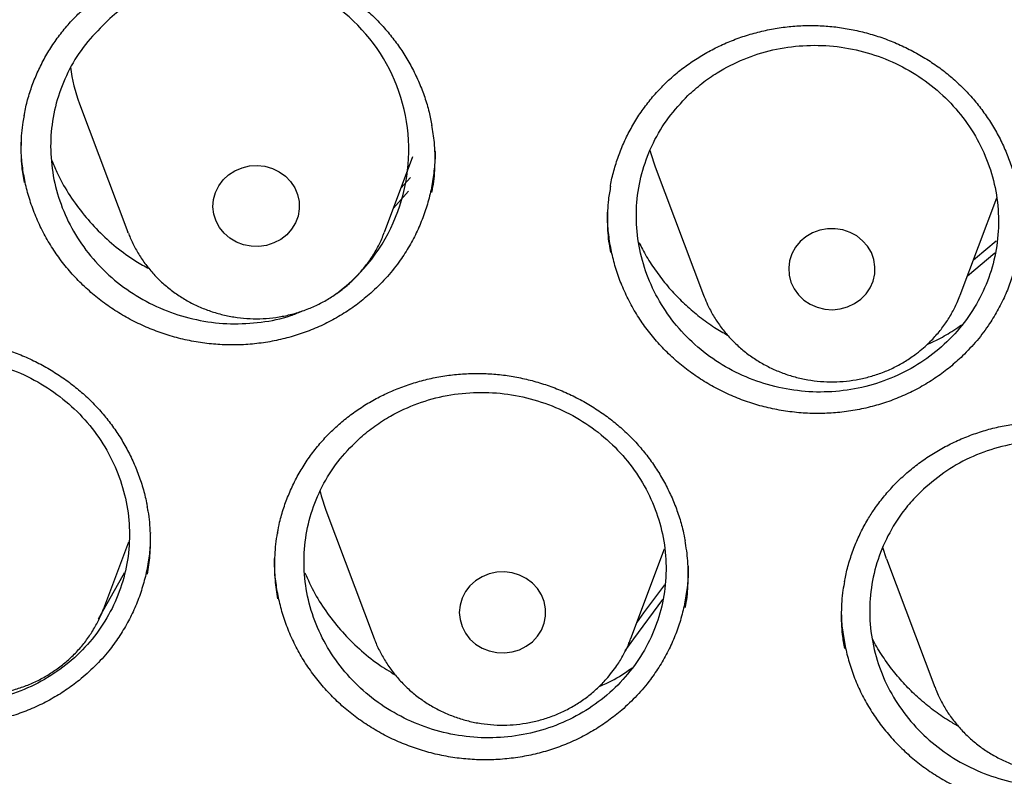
# Model space of a CAD drawing. Header units: millimetres. Extents: x 8 to 1577, y 12 to 2536.
# Tile 74 of 108: x 747.69 to 756.81, y 2143.5 to 2150.5. Entities that reach past the tile are written whole.
import ezdxf

# ---------------------------------------------------------------- set-up
doc = ezdxf.new("R2010")
doc.units = ezdxf.units.MM

msp = doc.modelspace()

# ---------------------------------------------------------------- linework, layer by layer
at = {"color": 7, "linetype": 'Continuous', "lineweight": 30}
for p, q in [((748.2467, 2149.7215), (748.6938, 2148.5333)), ((751.0699, 2148.5333), (751.333, 2149.2326)), ((753.5768, 2149.1374), (754.0239, 2147.9492)), ((751.2224, 2148.9386), (751.3111, 2149.0391)), ((751.2918, 2148.9135), (751.1538, 2148.7563)), ((756.4, 2147.9492), (756.739, 2148.8503)), ((748.697, 2148.5248), (748.6938, 2148.5333)), ((756.7192, 2148.3374), (756.4662, 2148.1251)), ((754.0239, 2147.9492), (754.0291, 2147.9356)), ((756.3975, 2147.9424), (756.4, 2147.9492)), ((750.5273, 2145.9599), (750.9743, 2144.7717)), ((748.902, 2145.7514), (748.9019, 2145.7451)), ((748.4704, 2145.0503), (748.7023, 2145.6667)), ((753.3505, 2144.7717), (753.6633, 2145.603)), ((755.7188, 2145.5102), (755.6838, 2145.6142)), ((755.7188, 2145.5102), (756.1658, 2144.322)), ((755.3005, 2145.0523), (755.3003, 2145.0294))]:
    msp.add_line(p, q, dxfattribs=at)
at = {"color": 7, "linetype": 'Continuous', "lineweight": 30, "flags": 128}
for points in [[(753.5296, 2149.2849), (753.5339, 2149.269), (753.5768, 2149.1374)], [(749.5754, 2149.016), (749.6263, 2149.0635), (749.6853, 2149.1016), (749.7507, 2149.1293), (749.8203, 2149.1456), (749.8918, 2149.1499), (749.9631, 2149.1422), (750.0317, 2149.1227), (750.0955, 2149.092), (750.1524, 2149.0511), (750.2007, 2149.0014), (750.2387, 2148.9443), (750.2652, 2148.8818), (750.2794, 2148.8159), (750.2809, 2148.7486), (750.2695, 2148.6822), (750.2456, 2148.6187), (750.2101, 2148.5603), (750.164, 2148.5088), (750.1088, 2148.4658), (750.0464, 2148.4327), (749.9786, 2148.4106), (749.9078, 2148.4003), (749.8361, 2148.402), (749.7658, 2148.4156), (749.6994, 2148.4408), (749.6387, 2148.4768), (749.5859, 2148.5223), (749.5426, 2148.5759), (749.5102, 2148.6359), (749.4898, 2148.7004), (749.4819, 2148.7673), (749.4869, 2148.8344), (749.5046, 2148.8996), (749.5344, 2148.9608), (749.5754, 2149.016)], [(755.4796, 2147.9118), (755.5284, 2147.9611), (755.567, 2148.0178), (755.5942, 2148.0801), (755.6091, 2148.1459), (755.6112, 2148.2131), (755.6005, 2148.2796), (755.5774, 2148.3433), (755.5424, 2148.4021), (755.4969, 2148.454), (755.4422, 2148.4975), (755.3801, 2148.5312), (755.3126, 2148.5539), (755.2418, 2148.5649), (755.1701, 2148.5639), (755.0998, 2148.5509), (755.033, 2148.5263), (754.972, 2148.4909), (754.9187, 2148.4459), (754.8749, 2148.3927), (754.8418, 2148.333), (754.8207, 2148.2687), (754.8121, 2148.2019), (754.8164, 2148.1347), (754.8334, 2148.0694), (754.8626, 2148.0079), (754.903, 2147.9523), (754.9533, 2147.9044), (755.012, 2147.8657), (755.077, 2147.8374), (755.1464, 2147.8205), (755.2179, 2147.8154), (755.2893, 2147.8225), (755.3581, 2147.8413), (755.4222, 2147.8714), (755.4796, 2147.9118)], [(756.5237, 2148.2778), (756.5418, 2148.2932), (756.7341, 2148.4535)], [(750.4738, 2146.1316), (750.4844, 2146.0914), (750.5273, 2145.9599)], [(748.421, 2144.954), (748.6488, 2145.3573), (748.6634, 2145.3826)], [(752.486, 2144.7926), (752.5228, 2144.8503), (752.548, 2144.9133), (752.5608, 2144.9795), (752.5608, 2145.0468), (752.548, 2145.113), (752.5228, 2145.176), (752.486, 2145.2337), (752.4389, 2145.2844), (752.3828, 2145.3263), (752.3196, 2145.3582), (752.2514, 2145.379), (752.1804, 2145.388), (752.1087, 2145.385), (752.0388, 2145.3701), (751.9729, 2145.3436), (751.913, 2145.3065), (751.8612, 2145.2601), (751.8191, 2145.2056), (751.7879, 2145.145), (751.7689, 2145.0801), (751.7624, 2145.0131), (751.7689, 2144.9461), (751.7879, 2144.8813), (751.8191, 2144.8207), (751.8612, 2144.7662), (751.913, 2144.7197), (751.9729, 2144.6827), (752.0388, 2144.6562), (752.1087, 2144.6413), (752.1804, 2144.6382), (752.2514, 2144.6473), (752.3196, 2144.6681), (752.3828, 2144.6999), (752.4389, 2144.7419), (752.486, 2144.7926)], [(753.4056, 2144.9181), (753.471, 2145.0079), (753.6664, 2145.2698)], [(753.6422, 2145.1341), (753.3737, 2144.77), (753.294, 2144.6583)]]:
    msp.add_lwpolyline(points, dxfattribs=at)
at = {"color": 7, "linetype": 'Continuous', "lineweight": 30}
for centre, radius, start, end in [((749.6428, 2149.2922), 1.6516, 306.59529, 134.44944), ((749.6902, 2150.2654), 1.5425, 187.70107, 200.64382)]:
    msp.add_arc(centre, radius, start, end, dxfattribs=at)
for points, knots in [([(802.1747, 2150.4391), (802.1616, 2150.4855), (802.1331, 2150.586), (802.0843, 2150.7518), (802.027, 2150.944), (801.9607, 2151.1629), (801.8866, 2151.4031), (801.8029, 2151.6657), (801.6998, 2151.9793), (801.5736, 2152.348), (801.4204, 2152.7754), (801.2436, 2153.2456), (801.0401, 2153.7591), (800.8066, 2154.3165), (800.545, 2154.9062), (800.2531, 2155.5271), (799.9721, 2156.0906), (799.7101, 2156.5909), (799.4764, 2157.0207), (799.2358, 2157.4466), (798.9964, 2157.8553), (798.7657, 2158.2361), (798.5457, 2158.5883), (798.3374, 2158.9124), (798.1391, 2159.213), (797.9523, 2159.4897), (797.778, 2159.742), (797.6206, 2159.9656), (797.4807, 2160.1608), (797.359, 2160.3282), (797.2604, 2160.4622), (797.1832, 2160.566), (797.1258, 2160.6427), (797.0787, 2160.7052), (797.0333, 2160.7653), (796.98, 2160.8353), (796.9119, 2160.9244), (796.8236, 2161.0389), (796.7128, 2161.1811), (796.5778, 2161.352), (796.4206, 2161.5482), (796.2407, 2161.7687), (795.961, 2162.1052), (795.5906, 2162.5366), (795.138, 2163.0411), (794.6979, 2163.5118), (794.272, 2163.9498), (793.8621, 2164.3562), (793.4633, 2164.7379), (793.0591, 2165.112), (792.6243, 2165.5008), (792.1445, 2165.914), (791.6167, 2166.3502), (791.0518, 2166.7971), (790.4493, 2167.2523), (789.8086, 2167.7136), (789.1232, 2168.1824), (788.3915, 2168.6562), (787.6715, 2169.0961), (786.9697, 2169.5016), (786.2941, 2169.8722), (785.6037, 2170.2306), (784.9168, 2170.5676), (784.2513, 2170.8762), (783.6118, 2171.1567), (782.9996, 2171.4108), (782.4158, 2171.6403), (781.8613, 2171.847), (781.3401, 2172.0315), (780.8524, 2172.1957), (780.3987, 2172.3413), (779.9763, 2172.4708), (779.5962, 2172.5823), (779.2571, 2172.6778), (778.9602, 2172.7585), (778.6986, 2172.8273), (778.4894, 2172.8807), (778.3283, 2172.9209), (778.2013, 2172.9521), (778.0802, 2172.9814), (777.9373, 2173.0155), (777.7584, 2173.0572), (777.5319, 2173.1087), (777.2638, 2173.1676), (776.9539, 2173.233), (776.602, 2173.3037), (776.2078, 2173.3786), (775.771, 2173.4562), (775.2915, 2173.5349), (774.769, 2173.6131), (774.2033, 2173.6888), (773.5943, 2173.76), (772.9034, 2173.8284), (772.1491, 2173.8873), (771.3526, 2173.9313), (770.5742, 2173.9569), (769.7455, 2173.9661), (768.8718, 2173.9545), (767.9586, 2173.9183), (767.0826, 2173.8613), (766.2443, 2173.7864), (765.5305, 2173.7059), (764.9337, 2173.6275), (764.4465, 2173.5564), (763.9756, 2173.4812), (763.521, 2173.4025), (763.0839, 2173.321), (762.6946, 2173.2435), (762.362, 2173.1736), (762.0932, 2173.1147), (761.8667, 2173.0635), (761.6913, 2173.0227), (761.5614, 2172.9919), (761.4717, 2172.9703), (761.4014, 2172.9532), (761.3241, 2172.9343), (761.2199, 2172.9085), (761.0788, 2172.8731), (760.9113, 2172.8302), (760.7215, 2172.7806), (760.5093, 2172.7237), (760.2396, 2172.6496), (759.906, 2172.5546), (759.5021, 2172.4348), (759.0568, 2172.2964), (758.5736, 2172.1388), (758.066, 2171.9647), (757.5481, 2171.7777), (756.8864, 2171.5268), (756.0851, 2171.2017), (755.1494, 2170.7893), (754.2, 2170.3365), (753.2389, 2169.8408), (752.2685, 2169.2999), (751.312, 2168.725), (750.3715, 2168.1166), (749.4835, 2167.4994), (748.6544, 2166.8831), (747.8886, 2166.2777), (747.1594, 2165.6659), (746.4662, 2165.0494), (745.8084, 2164.4299), (745.1849, 2163.8094), (744.6386, 2163.2355), (744.1662, 2162.7155), (743.7662, 2162.2575), (743.3976, 2161.8194), (743.127, 2161.4863), (742.9426, 2161.2539), (742.8376, 2161.1201), (742.7463, 2161.0025), (742.6756, 2160.9107), (742.6275, 2160.8478), (742.5908, 2160.7996), (742.5531, 2160.75), (742.504, 2160.6849), (742.4362, 2160.5946), (742.3478, 2160.476), (742.2372, 2160.3258), (742.1088, 2160.1492), (741.9634, 2159.9459), (741.8048, 2159.7202), (741.5594, 2159.3641), (741.2331, 2158.8741), (740.8477, 2158.2647), (740.4768, 2157.6471), (740.1214, 2157.0235), (739.7696, 2156.3709), (739.4654, 2155.772), (739.206, 2155.2337), (738.9887, 2154.7623), (738.7757, 2154.2784), (738.5716, 2153.7917), (738.382, 2153.3162), (738.2112, 2152.8668), (738.0596, 2152.4491), (737.9257, 2152.0637), (737.8082, 2151.7111), (737.7058, 2151.3916), (737.6173, 2151.1057), (737.5418, 2150.8535), (737.4784, 2150.6355), (737.4405, 2150.5006), (737.4233, 2150.4391)], [0, 0, 0, 0, 0.001644, 0.003567, 0.005926, 0.008642, 0.011704, 0.015019, 0.018579, 0.023611, 0.029063, 0.034936, 0.041694, 0.048934, 0.056656, 0.06486, 0.073546, 0.07922, 0.085081, 0.091045, 0.096702, 0.101999, 0.106935, 0.111512, 0.115728, 0.119759, 0.123395, 0.126635, 0.12948, 0.131931, 0.133986, 0.13539, 0.136523, 0.137384, 0.138168, 0.139194, 0.140505, 0.142143, 0.144321, 0.146894, 0.149861, 0.153223, 0.156966, 0.165341, 0.17331, 0.180874, 0.188033, 0.194788, 0.201137, 0.207384, 0.214068, 0.221552, 0.229529, 0.237999, 0.246702, 0.255871, 0.265506, 0.275605, 0.28617, 0.294797, 0.303711, 0.312856, 0.321711, 0.330153, 0.33818, 0.345793, 0.352992, 0.359777, 0.366147, 0.372001, 0.377456, 0.382511, 0.387167, 0.391045, 0.394595, 0.397716, 0.400318, 0.401997, 0.403407, 0.404797, 0.406269, 0.408439, 0.411091, 0.414224, 0.417838, 0.421934, 0.426512, 0.43157, 0.437111, 0.443132, 0.449635, 0.45662, 0.464085, 0.473353, 0.48246, 0.491324, 0.499945, 0.510755, 0.521155, 0.531147, 0.540731, 0.549906, 0.555693, 0.561304, 0.56674, 0.572001, 0.577087, 0.581955, 0.585584, 0.588725, 0.591376, 0.593539, 0.594895, 0.595949, 0.596701, 0.597372, 0.598676, 0.600383, 0.602357, 0.6046, 0.60711, 0.609889, 0.614191, 0.61901, 0.624346, 0.630198, 0.636467, 0.64279, 0.649134, 0.660817, 0.672571, 0.684395, 0.697141, 0.709968, 0.722876, 0.735865, 0.748901, 0.760534, 0.7719, 0.782999, 0.79383, 0.804396, 0.814693, 0.824724, 0.832252, 0.839416, 0.846155, 0.852469, 0.85459, 0.856659, 0.858496, 0.859866, 0.860768, 0.861303, 0.862016, 0.86298, 0.864193, 0.866024, 0.868232, 0.870816, 0.873777, 0.877111, 0.880623, 0.889162, 0.898067, 0.906326, 0.914876, 0.923718, 0.932851, 0.938938, 0.945148, 0.95148, 0.957927, 0.964124, 0.969879, 0.97519, 0.980058, 0.984485, 0.988469, 0.992012, 0.995113, 0.997776, 1, 1, 1, 1]), ([(737.4636, 2138.4068), (737.4674, 2138.4301), (737.5017, 2138.6408), (737.577, 2139.0374), (737.6902, 2139.5963), (737.8156, 2140.153), (737.9517, 2140.7074), (738.0987, 2141.2594), (738.2567, 2141.8087), (738.4254, 2142.3552), (738.6049, 2142.8987), (738.7951, 2143.4389), (738.996, 2143.9758), (739.2074, 2144.5091), (739.4293, 2145.0386), (739.6617, 2145.5641), (739.9044, 2146.0856), (740.1573, 2146.6027), (740.4204, 2147.1153), (740.6936, 2147.6233), (740.9768, 2148.1265), (741.2698, 2148.6246), (741.5726, 2149.1176), (741.8852, 2149.6052), (742.2073, 2150.0873), (742.5388, 2150.5637), (742.8798, 2151.0343), (743.2299, 2151.4989), (743.5892, 2151.9573), (743.9574, 2152.4094), (744.3345, 2152.855), (744.7204, 2153.294), (745.1149, 2153.7262), (745.5178, 2154.1515), (745.929, 2154.5698), (746.3485, 2154.9808), (746.7759, 2155.3844), (747.2113, 2155.7806), (747.6545, 2156.1691), (748.1052, 2156.5498), (748.5633, 2156.9227), (749.0288, 2157.2875), (749.5014, 2157.6442), (749.9809, 2157.9926), (750.4672, 2158.3327), (750.9602, 2158.6642), (751.4596, 2158.9871), (751.9653, 2159.3013), (752.4772, 2159.6066), (752.9949, 2159.903), (753.5185, 2160.1903), (754.0476, 2160.4685), (754.5821, 2160.7375), (755.1218, 2160.9972), (755.6666, 2161.2474), (756.2162, 2161.4881), (756.7705, 2161.7192), (757.3293, 2161.9407), (757.8923, 2162.1524), (758.4594, 2162.3543), (759.0304, 2162.5463), (759.6051, 2162.7284), (760.1833, 2162.9004), (760.7648, 2163.0624), (761.3493, 2163.2142), (761.9368, 2163.3559), (762.527, 2163.4874), (763.1197, 2163.6085), (763.7146, 2163.7194), (764.3117, 2163.8199), (764.9106, 2163.91), (765.5112, 2163.9897), (766.1133, 2164.0589), (766.7166, 2164.1177), (767.321, 2164.166), (767.9263, 2164.2038), (768.5322, 2164.2311), (769.1385, 2164.2478), (769.7451, 2164.254), (770.3516, 2164.2497), (770.958, 2164.2348), (771.564, 2164.2094), (772.1694, 2164.1735), (772.7739, 2164.1271), (773.3775, 2164.0702), (773.9798, 2164.0028), (774.5807, 2163.9249), (775.1799, 2163.8367), (775.7773, 2163.738), (776.3727, 2163.629), (776.9658, 2163.5097), (777.5564, 2163.38), (778.1444, 2163.2402), (778.7295, 2163.0901), (779.3115, 2162.93), (779.8903, 2162.7597), (780.4656, 2162.5794), (781.0373, 2162.3892), (781.6051, 2162.189), (782.1688, 2161.9791), (782.7283, 2161.7593), (783.2834, 2161.5299), (783.8339, 2161.2909), (784.3795, 2161.0424), (784.9201, 2160.7844), (785.4556, 2160.5171), (785.9857, 2160.2406), (786.5102, 2159.9549), (787.029, 2159.6601), (787.5419, 2159.3563), (788.0487, 2159.0437), (788.5492, 2158.7224), (789.0433, 2158.3924), (789.5309, 2158.0539), (790.0116, 2157.707), (790.4854, 2157.3518), (790.9521, 2156.9884), (791.4116, 2156.617), (791.8636, 2156.2376), (792.3081, 2155.8505), (792.7449, 2155.4557), (793.1738, 2155.0534), (793.5946, 2154.6437), (794.0073, 2154.2268), (794.4118, 2153.8028), (794.8077, 2153.3718), (795.1951, 2152.934), (795.5738, 2152.4896), (795.9436, 2152.0387), (796.3045, 2151.5814), (796.6563, 2151.1179), (796.9988, 2150.6484), (797.3321, 2150.173), (797.6559, 2149.6919), (797.9701, 2149.2053), (798.2747, 2148.7133), (798.5695, 2148.2161), (798.8544, 2147.7138), (799.1294, 2147.2067), (799.3943, 2146.6949), (799.649, 2146.1786), (799.8936, 2145.6579), (800.1277, 2145.1331), (800.3515, 2144.6043), (800.5648, 2144.0717), (800.7676, 2143.5355), (800.9597, 2142.9959), (801.1412, 2142.453), (801.3118, 2141.907), (801.4717, 2141.3582), (801.6207, 2140.8067), (801.7588, 2140.2527), (801.8861, 2139.6964), (802.0016, 2139.1379), (802.0862, 2138.6963), (802.1283, 2138.4403), (802.1396, 2138.3718)], [0, 0, 0, 0, 0.000813, 0.007373, 0.013933, 0.020493, 0.027053, 0.033613, 0.040172, 0.046732, 0.053292, 0.059852, 0.066411, 0.072971, 0.07953, 0.08609, 0.092649, 0.099209, 0.105768, 0.112327, 0.118886, 0.125445, 0.132004, 0.138563, 0.145122, 0.151681, 0.158239, 0.164798, 0.171356, 0.177915, 0.184473, 0.191032, 0.19759, 0.204148, 0.210706, 0.217264, 0.223822, 0.23038, 0.236938, 0.243495, 0.250053, 0.256611, 0.263168, 0.269726, 0.276283, 0.282841, 0.289398, 0.295955, 0.302512, 0.30907, 0.315627, 0.322184, 0.328741, 0.335298, 0.341855, 0.348412, 0.354969, 0.361525, 0.368082, 0.374639, 0.381196, 0.387752, 0.394309, 0.400866, 0.407422, 0.413979, 0.420535, 0.427092, 0.433648, 0.440205, 0.446761, 0.453318, 0.459874, 0.466431, 0.472987, 0.479544, 0.4861, 0.492656, 0.499213, 0.505769, 0.512326, 0.518882, 0.525438, 0.531995, 0.538551, 0.545108, 0.551664, 0.558221, 0.564777, 0.571333, 0.57789, 0.584446, 0.591003, 0.597559, 0.604116, 0.610672, 0.617229, 0.623786, 0.630342, 0.636899, 0.643456, 0.650012, 0.656569, 0.663126, 0.669683, 0.67624, 0.682797, 0.689353, 0.69591, 0.702467, 0.709025, 0.715582, 0.722139, 0.728696, 0.735253, 0.741811, 0.748368, 0.754926, 0.761483, 0.768041, 0.774598, 0.781156, 0.787714, 0.794272, 0.80083, 0.807388, 0.813946, 0.820504, 0.827062, 0.83362, 0.840179, 0.846737, 0.853296, 0.859854, 0.866413, 0.872971, 0.87953, 0.886089, 0.892648, 0.899207, 0.905766, 0.912325, 0.918885, 0.925444, 0.932003, 0.938563, 0.945122, 0.951682, 0.958241, 0.964801, 0.971361, 0.977921, 0.984481, 0.99104, 0.9976, 1, 1, 1, 1]), ([(748.2951, 2150.6093), (748.3125, 2150.6244), (748.3649, 2150.67), (748.458, 2150.7401), (748.5766, 2150.8166), (748.7021, 2150.8845), (748.8336, 2150.9435), (748.9703, 2150.9931), (749.1111, 2151.0327), (749.2547, 2151.0619), (749.3999, 2151.0805), (749.5455, 2151.0883), (749.6904, 2151.0853), (749.8339, 2151.0714), (749.9763, 2151.0471), (750.1179, 2151.0123), (750.258, 2150.9671), (750.3956, 2150.9117), (750.529, 2150.8465), (750.6571, 2150.7722), (750.7784, 2150.6894), (750.8919, 2150.599), (750.9967, 2150.5017), (751.0928, 2150.3975), (751.1806, 2150.2867), (751.2602, 2150.1689), (751.3311, 2150.0449), (751.3926, 2149.9155), (751.4437, 2149.7818), (751.4837, 2149.6501), (751.5011, 2149.5622), (751.5092, 2149.5209)], [0, 0, 0, 0, 0.017295, 0.051938, 0.086784, 0.12191, 0.157266, 0.192782, 0.22837, 0.263912, 0.299303, 0.33446, 0.369309, 0.403788, 0.438296, 0.473286, 0.508668, 0.544321, 0.58011, 0.615865, 0.651414, 0.686633, 0.721427, 0.755844, 0.790481, 0.82555, 0.860942, 0.89657, 0.932338, 0.968136, 1, 1, 1, 1]), ([(747.733, 2149.6091), (747.7368, 2149.631), (747.7483, 2149.6987), (747.7795, 2149.81), (747.8258, 2149.9423), (747.8833, 2150.0712), (747.951, 2150.1955), (748.0284, 2150.3143), (748.115, 2150.4261), (748.2038, 2150.5249), (748.2668, 2150.5831), (748.2951, 2150.6093)], [0, 0, 0, 0, 0.057425, 0.177228, 0.297915, 0.41916, 0.540607, 0.661787, 0.782387, 0.902163, 1, 1, 1, 1]), ([(748.4862, 2150.4712), (748.4219, 2150.4062), (748.2933, 2150.2761), (748.1473, 2150.0446), (748.0427, 2149.7939), (747.9836, 2149.5286), (747.9727, 2149.2568), (748.0087, 2148.9859), (748.0925, 2148.724), (748.2198, 2148.4778), (748.3888, 2148.2552), (748.5931, 2148.0615), (748.8284, 2147.9036), (749.0868, 2147.7843), (749.3618, 2147.7089), (749.6453, 2147.677), (749.9279, 2147.6947), (750.1501, 2147.7361), (750.2686, 2147.7866), (750.3015, 2147.8005)], [0, 0, 0, 0, 0.060983, 0.121967, 0.18295, 0.243933, 0.30493, 0.365927, 0.426957, 0.487987, 0.549052, 0.610117, 0.671205, 0.732293, 0.79338, 0.854467, 0.915532, 0.976596, 1, 1, 1, 1]), ([(753.6748, 2149.915), (753.6916, 2149.9308), (753.7422, 2149.9784), (753.8325, 2150.0523), (753.948, 2150.1336), (754.0707, 2150.2066), (754.1998, 2150.2709), (754.3345, 2150.326), (754.4736, 2150.3713), (754.6159, 2150.4064), (754.7602, 2150.4309), (754.9053, 2150.4446), (755.0501, 2150.4474), (755.1939, 2150.4394), (755.3371, 2150.4209), (755.4798, 2150.3919), (755.6215, 2150.3524), (755.7609, 2150.3027), (755.8967, 2150.243), (756.0274, 2150.1739), (756.1517, 2150.0961), (756.2685, 2150.0104), (756.3768, 2149.9174), (756.4766, 2149.8173), (756.5685, 2149.7101), (756.6524, 2149.5956), (756.7279, 2149.4746), (756.7941, 2149.3478), (756.8505, 2149.2164), (756.8957, 2149.0813), (756.9249, 2148.9731), (756.9351, 2148.9097), (756.9378, 2148.8928)], [0, 0, 0, 0, 0.017016, 0.051093, 0.085368, 0.119918, 0.154692, 0.189622, 0.224621, 0.25957, 0.294368, 0.328935, 0.363198, 0.397093, 0.431024, 0.46543, 0.500219, 0.535277, 0.570467, 0.605622, 0.640575, 0.675202, 0.70941, 0.743252, 0.777327, 0.811825, 0.846641, 0.881691, 0.916879, 0.952098, 0.987224, 1, 1, 1, 1]), ([(753.8793, 2149.7974), (753.8168, 2149.7308), (753.6917, 2149.5974), (753.552, 2149.3624), (753.4539, 2149.1095), (753.4017, 2148.8433), (753.3977, 2148.5719), (753.4406, 2148.3028), (753.5308, 2148.044), (753.6641, 2147.8022), (753.8384, 2147.5851), (754.0472, 2147.3979), (754.2859, 2147.2472), (754.5467, 2147.1357), (754.8229, 2147.0683), (755.1062, 2147.0452), (755.3886, 2147.0688), (755.6624, 2147.1367), (755.9192, 2147.2486), (756.1526, 2147.3996), (756.3548, 2147.5871), (756.5215, 2147.8042), (756.6465, 2148.0461), (756.7279, 2148.3049), (756.7615, 2148.574), (756.7484, 2148.8454), (756.687, 2149.1114), (756.5808, 2149.3649), (756.431, 2149.5979), (756.2436, 2149.8048), (756.0224, 2149.9784), (755.7749, 2150.1154), (755.5072, 2150.21), (755.2275, 2150.2615), (754.9435, 2150.2664), (754.6634, 2150.2266), (754.3951, 2150.1414), (754.1776, 2150.0304), (754.0065, 2149.9126), (753.9217, 2149.8358), (753.8793, 2149.7974)], [0, 0, 0, 0, 0.02683, 0.05366, 0.080489, 0.107319, 0.134156, 0.160994, 0.187845, 0.214695, 0.241557, 0.268419, 0.295285, 0.322152, 0.349014, 0.375875, 0.402726, 0.429577, 0.456414, 0.483252, 0.51008, 0.536908, 0.563735, 0.590562, 0.617396, 0.64423, 0.671076, 0.697923, 0.724782, 0.751641, 0.778507, 0.805372, 0.832237, 0.859101, 0.885955, 0.91281, 0.939652, 0.966493, 0.983247, 1, 1, 1, 1]), ([(753.1615, 2148.9567), (753.1619, 2148.9597), (753.1689, 2149.0085), (753.1929, 2149.102), (753.2341, 2149.2361), (753.2873, 2149.367), (753.3505, 2149.4938), (753.4237, 2149.6153), (753.5063, 2149.7303), (753.5902, 2149.8304), (753.6492, 2149.8894), (753.6748, 2149.915)], [0, 0, 0, 0, 0.008172, 0.135125, 0.262991, 0.391425, 0.520047, 0.648363, 0.776047, 0.902849, 1, 1, 1, 1]), ([(747.734, 2149.6127), (747.7296, 2149.5925), (747.7106, 2149.5051), (747.702, 2149.346), (747.7047, 2149.1588), (747.7249, 2149.0421), (747.7332, 2148.994)], [0, 0, 0, 0, 0.099743, 0.432274, 0.76588, 1, 1, 1, 1]), ([(751.5076, 2148.9009), (751.5113, 2148.9174), (751.5299, 2149.001), (751.5395, 2149.1561), (751.5376, 2149.3485), (751.5172, 2149.4705), (751.5082, 2149.5242)], [0, 0, 0, 0, 0.081029, 0.411232, 0.741221, 1, 1, 1, 1]), ([(750.9419, 2147.9674), (750.9026, 2147.9341), (750.824, 2147.8675), (750.6941, 2147.7794), (750.556, 2147.7006), (750.411, 2147.6335), (750.2616, 2147.5791), (750.1074, 2147.5369), (749.9484, 2147.5072), (749.787, 2147.4904), (749.6261, 2147.4868), (749.4653, 2147.4961), (749.304, 2147.5186), (749.1451, 2147.554), (748.9911, 2147.6018), (748.8416, 2147.6614), (748.6962, 2147.7335), (748.5573, 2147.8171), (748.4271, 2147.9106), (748.3051, 2148.0142), (748.1913, 2148.1282), (748.0879, 2148.2509), (747.9965, 2148.38), (747.9163, 2148.5157), (747.8477, 2148.6585), (747.7918, 2148.8061), (747.7494, 2148.9561), (747.7205, 2149.1086), (747.705, 2149.2459), (747.7052, 2149.3324), (747.7053, 2149.3665)], [0, 0, 0, 0, 0.035564, 0.071128, 0.107717, 0.144305, 0.179988, 0.215671, 0.252397, 0.289122, 0.324757, 0.360392, 0.397066, 0.433738, 0.469341, 0.504944, 0.541575, 0.578208, 0.613925, 0.649643, 0.686399, 0.723156, 0.758854, 0.794551, 0.831286, 0.868022, 0.903717, 0.939412, 0.976147, 1, 1, 1, 1]), ([(751.5373, 2149.2865), (751.5375, 2149.2816), (751.5397, 2149.2257), (751.5312, 2149.1175), (751.5106, 2148.9634), (751.4749, 2148.8119), (751.4267, 2148.6656), (751.3659, 2148.524), (751.2921, 2148.3867), (751.1987, 2148.2453), (751.0843, 2148.1025), (750.9896, 2148.0126), (750.9419, 2147.9674)], [0, 0, 0, 0, 0.009926, 0.112631, 0.218327, 0.324022, 0.426535, 0.529049, 0.634541, 0.740034, 0.869296, 1, 1, 1, 1]), ([(747.9877, 2149.2034), (748.0029, 2149.1649), (748.045, 2149.058), (748.1393, 2148.8929), (748.2677, 2148.7107), (748.4168, 2148.5432), (748.5839, 2148.3929), (748.7422, 2148.2756), (748.8489, 2148.2173), (748.8896, 2148.195)], [0, 0, 0, 0, 0.091258, 0.253046, 0.414727, 0.576923, 0.738604, 0.900199, 1, 1, 1, 1]), ([(753.1636, 2148.96), (753.1559, 2148.9182), (753.1356, 2148.8088), (753.1314, 2148.628), (753.139, 2148.4634), (753.1583, 2148.3696), (753.1636, 2148.3439)], [0, 0, 0, 0, 0.205862, 0.539143, 0.873498, 1, 1, 1, 1]), ([(756.4224, 2147.3873), (756.3844, 2147.3523), (756.3084, 2147.2824), (756.1819, 2147.1889), (756.0468, 2147.1044), (755.9044, 2147.0313), (755.7572, 2146.9708), (755.605, 2146.9224), (755.4473, 2146.8862), (755.2868, 2146.8628), (755.1263, 2146.8527), (754.9654, 2146.8554), (754.8036, 2146.8713), (754.6436, 2146.9002), (754.4881, 2146.9415), (754.3365, 2146.9949), (754.1887, 2147.0609), (754.0468, 2147.1386), (753.9133, 2147.2267), (753.7875, 2147.325), (753.6697, 2147.4341), (753.5617, 2147.5522), (753.4654, 2147.6773), (753.3802, 2147.8094), (753.3061, 2147.9491), (753.2446, 2148.0941), (753.1966, 2148.242), (753.1611, 2148.3931), (753.1403, 2148.5477), (753.1315, 2148.6568), (753.1338, 2148.7133), (753.1339, 2148.7175)], [0, 0, 0, 0, 0.035083, 0.070168, 0.106266, 0.142365, 0.177494, 0.212624, 0.248781, 0.284937, 0.320007, 0.355076, 0.391168, 0.427259, 0.462285, 0.49731, 0.533348, 0.569387, 0.604523, 0.639658, 0.675816, 0.711974, 0.747098, 0.782221, 0.818366, 0.85451, 0.889645, 0.924781, 0.960938, 0.997095, 1, 1, 1, 1]), ([(756.9652, 2148.6593), (756.9652, 2148.6265), (756.9654, 2148.5413), (756.9501, 2148.4045), (756.9211, 2148.2518), (756.8785, 2148.1038), (756.8234, 2147.9598), (756.755, 2147.8197), (756.6673, 2147.6748), (756.5589, 2147.5277), (756.4681, 2147.4342), (756.4224, 2147.3873)], [0, 0, 0, 0, 0.069436, 0.180334, 0.291231, 0.398824, 0.506419, 0.617139, 0.727859, 0.863178, 1, 1, 1, 1]), ([(748.6984, 2148.5249), (748.7037, 2148.5103), (748.7219, 2148.4597), (748.7641, 2148.3771), (748.8243, 2148.2783), (748.8944, 2148.1857), (748.9731, 2148.0997), (749.06, 2148.0212), (749.1543, 2147.9509), (749.2551, 2147.8894), (749.3615, 2147.8372), (749.4728, 2147.7949), (749.5878, 2147.7629), (749.7055, 2147.7414), (749.825, 2147.7308), (749.945, 2147.7311), (750.0647, 2147.7423), (750.1827, 2147.7644), (750.2981, 2147.7973), (750.4098, 2147.8405), (750.5168, 2147.8938), (750.618, 2147.9567), (750.7126, 2148.0286), (750.7996, 2148.1087), (750.8782, 2148.1965), (750.948, 2148.2909), (751.0072, 2148.3914), (751.0469, 2148.4711), (751.0633, 2148.5181), (751.0669, 2148.5285)], [0, 0, 0, 0, 0.015483, 0.053858, 0.092283, 0.130773, 0.169337, 0.207984, 0.246717, 0.285536, 0.324439, 0.36342, 0.402473, 0.441589, 0.480758, 0.519969, 0.559211, 0.598468, 0.637727, 0.676973, 0.716194, 0.755374, 0.7945, 0.833559, 0.872539, 0.911432, 0.950234, 0.988941, 1, 1, 1, 1]), ([(753.4271, 2148.4375), (753.4369, 2148.4169), (753.4697, 2148.3475), (753.5392, 2148.2341), (753.6351, 2148.0985), (753.7432, 2147.9715), (753.8605, 2147.8545), (753.9874, 2147.7473), (754.116, 2147.6541), (754.206, 2147.6023), (754.2469, 2147.5787)], [0, 0, 0, 0, 0.057525, 0.193288, 0.332999, 0.47271, 0.608415, 0.74412, 0.883768, 1, 1, 1, 1]), ([(754.0304, 2147.9354), (754.0402, 2147.9104), (754.0641, 2147.8497), (754.1139, 2147.7583), (754.1775, 2147.6616), (754.2507, 2147.5711), (754.3324, 2147.4876), (754.4219, 2147.4119), (754.5185, 2147.3445), (754.6213, 2147.2862), (754.7295, 2147.2374), (754.8422, 2147.1986), (754.9582, 2147.1702), (755.0767, 2147.1524), (755.1965, 2147.1455), (755.3165, 2147.1496), (755.4357, 2147.1646), (755.553, 2147.1905), (755.6673, 2147.2269), (755.7775, 2147.2737), (755.8825, 2147.3305), (755.9719, 2147.3895), (756.0241, 2147.4319), (756.0456, 2147.4493)], [0, 0, 0, 0, 0.033755, 0.082084, 0.130482, 0.178967, 0.22755, 0.276238, 0.325036, 0.373941, 0.422949, 0.472054, 0.521246, 0.570512, 0.619841, 0.669218, 0.718627, 0.768049, 0.817468, 0.866865, 0.916224, 0.965525, 1, 1, 1, 1]), ([(756.0456, 2147.4493), (756.0654, 2147.4667), (756.1147, 2147.51), (756.1865, 2147.5865), (756.2589, 2147.6789), (756.3213, 2147.7778), (756.3675, 2147.8659), (756.3885, 2147.9224), (756.396, 2147.9426)], [0, 0, 0, 0, 0.12849, 0.320384, 0.51205, 0.703268, 0.894025, 1, 1, 1, 1]), ([(756.0946, 2147.4935), (756.1298, 2147.5096), (756.2143, 2147.5482), (756.3207, 2147.6097), (756.3888, 2147.6585), (756.4131, 2147.6758)], [0, 0, 0, 0, 0.313868, 0.756045, 1, 1, 1, 1]), ([(745.7245, 2147.132), (745.7427, 2147.1462), (745.7972, 2147.189), (745.8935, 2147.2545), (746.0155, 2147.325), (746.1441, 2147.3867), (746.2783, 2147.4393), (746.4172, 2147.4823), (746.5597, 2147.5152), (746.7046, 2147.5377), (746.8507, 2147.5495), (746.9966, 2147.5506), (747.1413, 2147.541), (747.2841, 2147.5206), (747.4253, 2147.49), (747.5652, 2147.449), (747.7032, 2147.3977), (747.8381, 2147.3364), (747.9685, 2147.2656), (748.0931, 2147.1859), (748.2105, 2147.0981), (748.3198, 2147.0031), (748.4201, 2146.9017), (748.5112, 2146.794), (748.5939, 2146.6799), (748.668, 2146.5594), (748.7331, 2146.433), (748.7887, 2146.3017), (748.8332, 2146.1666), (748.8615, 2146.0612), (748.8711, 2146.0007), (748.8733, 2145.9867)], [0, 0, 0, 0, 0.017677, 0.053071, 0.08867, 0.124554, 0.160673, 0.196956, 0.233315, 0.269629, 0.305791, 0.341716, 0.377329, 0.412558, 0.447808, 0.483552, 0.519695, 0.556116, 0.592675, 0.629197, 0.66551, 0.701485, 0.737024, 0.772177, 0.807546, 0.843358, 0.879503, 0.915894, 0.95243, 0.988998, 1, 1, 1, 1]), ([(745.8864, 2146.9735), (745.8206, 2146.9104), (745.6888, 2146.7843), (745.5373, 2146.5577), (745.4266, 2146.3108), (745.3611, 2146.0484), (745.3437, 2145.7782), (745.3731, 2145.5077), (745.4504, 2145.2449), (745.5717, 2144.9967), (745.7352, 2144.7709), (745.9347, 2144.573), (746.166, 2144.4097), (746.4213, 2144.2843), (746.6944, 2144.2021), (746.9767, 2144.1636), (747.2607, 2144.1717), (747.5382, 2144.2244), (747.8009, 2144.322), (748.042, 2144.4599), (748.2538, 2144.6358), (748.4316, 2144.8433), (748.5687, 2145.0777), (748.663, 2145.3313), (748.7101, 2145.5976), (748.7105, 2145.8688), (748.6623, 2146.1372), (748.5687, 2146.3955), (748.4305, 2146.6358), (748.2534, 2146.8522), (748.0408, 2147.0373), (747.8, 2147.1873), (747.5369, 2147.2963), (747.2595, 2147.3629), (746.9755, 2147.3833), (746.6931, 2147.3589), (746.4203, 2147.2886), (746.1969, 2147.1897), (746.0197, 2147.0815), (745.9308, 2147.0095), (745.8864, 2146.9735)], [0, 0, 0, 0, 0.026823, 0.053646, 0.080469, 0.107292, 0.134116, 0.16094, 0.187774, 0.214609, 0.241459, 0.26831, 0.295174, 0.322038, 0.348909, 0.375779, 0.402645, 0.429511, 0.456364, 0.483217, 0.510053, 0.53689, 0.563715, 0.59054, 0.617363, 0.644185, 0.671016, 0.697846, 0.724691, 0.751537, 0.778397, 0.805258, 0.832128, 0.858997, 0.885866, 0.912734, 0.939592, 0.966449, 0.983225, 1, 1, 1, 1]), ([(750.661, 2146.7651), (750.6787, 2146.78), (750.7318, 2146.8246), (750.8259, 2146.8934), (750.9456, 2146.968), (751.0721, 2147.0342), (751.2045, 2147.0914), (751.3419, 2147.1391), (751.4833, 2147.1769), (751.6273, 2147.2043), (751.7729, 2147.2212), (751.9186, 2147.2272), (752.0634, 2147.2226), (752.2067, 2147.2072), (752.3488, 2147.1813), (752.4898, 2147.1451), (752.6293, 2147.0986), (752.766, 2147.0419), (752.8985, 2146.9755), (753.0255, 2146.9001), (753.1455, 2146.8164), (753.2576, 2146.7252), (753.361, 2146.6272), (753.4554, 2146.5226), (753.5415, 2146.4114), (753.6194, 2146.2934), (753.6883, 2146.1692), (753.7479, 2146.0399), (753.7968, 2145.9064), (753.8325, 2145.7845), (753.8469, 2145.7067), (753.8527, 2145.6752)], [0, 0, 0, 0, 0.017439, 0.052348, 0.087459, 0.122851, 0.158474, 0.194257, 0.230113, 0.265921, 0.301577, 0.336998, 0.37211, 0.406842, 0.441604, 0.476853, 0.512496, 0.548414, 0.584467, 0.620485, 0.656295, 0.691772, 0.72682, 0.761491, 0.796393, 0.831729, 0.867395, 0.903302, 0.939352, 0.975434, 1, 1, 1, 1]), ([(750.8465, 2146.6317), (750.7815, 2146.5678), (750.6513, 2146.44), (750.5026, 2146.2117), (750.3948, 2145.9638), (750.3323, 2145.7011), (750.3179, 2145.4313), (750.3503, 2145.1619), (750.4304, 2144.901), (750.5542, 2144.6552), (750.7199, 2144.4325), (750.9213, 2144.2381), (751.1539, 2144.0788), (751.4102, 2143.9576), (751.6837, 2143.8798), (751.9659, 2143.8457), (752.2492, 2143.8581), (752.5255, 2143.9149), (752.7865, 2144.0162), (753.0257, 2144.1573), (753.2351, 2144.336), (753.4102, 2144.5456), (753.5445, 2144.7814), (753.6358, 2145.0357), (753.6799, 2145.3021), (753.6773, 2145.5726), (753.6262, 2145.8396), (753.5299, 2146.0959), (753.3893, 2146.3335), (753.2101, 2146.5466), (752.9958, 2146.728), (752.7538, 2146.8739), (752.4899, 2146.9786), (752.2124, 2147.0408), (751.9287, 2147.0569), (751.6471, 2147.0282), (751.3757, 2146.954), (751.1538, 2146.8519), (750.9782, 2146.7414), (750.8904, 2146.6683), (750.8465, 2146.6317)], [0, 0, 0, 0, 0.026827, 0.053654, 0.08048, 0.107307, 0.134137, 0.160967, 0.187808, 0.214649, 0.241503, 0.268357, 0.295221, 0.322085, 0.348951, 0.375817, 0.402676, 0.429536, 0.456383, 0.48323, 0.510064, 0.536899, 0.563726, 0.590553, 0.617381, 0.644209, 0.671046, 0.697883, 0.724733, 0.751583, 0.778444, 0.805306, 0.832172, 0.859038, 0.885901, 0.912763, 0.939614, 0.966465, 0.983233, 1, 1, 1, 1]), ([(750.0795, 2145.7513), (750.0855, 2145.7834), (750.0999, 2145.861), (750.1356, 2145.9815), (750.1844, 2146.1124), (750.2442, 2146.2398), (750.314, 2146.3625), (750.3935, 2146.4794), (750.4821, 2146.5894), (750.5714, 2146.6848), (750.6338, 2146.7407), (750.661, 2146.7651)], [0, 0, 0, 0, 0.0829992, 0.2002199, 0.3182913, 0.4368928, 0.555675, 0.6741776, 0.7920979, 0.9092012, 1, 1, 1, 1]), ([(755.6061, 2145.9693), (755.6193, 2145.9879), (755.6589, 2146.044), (755.732, 2146.1333), (755.8283, 2146.2346), (755.9333, 2146.3291), (756.0464, 2146.4164), (756.1668, 2146.4956), (756.2935, 2146.5661), (756.4255, 2146.6271), (756.5617, 2146.6781), (756.7009, 2146.7188), (756.842, 2146.7488), (756.9844, 2146.7679), (757.1283, 2146.7766), (757.2739, 2146.775), (757.4207, 2146.7629), (757.5673, 2146.7403), (757.7124, 2146.7074), (757.8544, 2146.6642), (757.9919, 2146.6114), (758.1237, 2146.5493), (758.2487, 2146.4786), (758.3668, 2146.3993), (758.4787, 2146.3116), (758.5843, 2146.2154), (758.6829, 2146.111), (758.7737, 2145.9993), (758.8558, 2145.8812), (758.9283, 2145.7577), (758.9907, 2145.6297), (759.0421, 2145.4985), (759.0832, 2145.3656), (759.101, 2145.2758), (759.1099, 2145.2313)], [0, 0, 0, 0, 0.01559, 0.046882, 0.078354, 0.110075, 0.141999, 0.174063, 0.206187, 0.238264, 0.270201, 0.301925, 0.333371, 0.364483, 0.395616, 0.427177, 0.459082, 0.491223, 0.523478, 0.555689, 0.587705, 0.619416, 0.650737, 0.681718, 0.712911, 0.744493, 0.776366, 0.808453, 0.840667, 0.872913, 0.905076, 0.937087, 0.968894, 1, 1, 1, 1]), ([(756.059, 2146.1538), (756.1293, 2146.213), (756.2699, 2146.3316), (756.5171, 2146.4634), (756.7829, 2146.5554), (757.062, 2146.6036), (757.3462, 2146.6056), (757.6276, 2146.563), (757.8979, 2146.4752), (758.15, 2146.3464), (758.3758, 2146.1786), (758.5701, 2145.9781), (758.726, 2145.7493), (758.8406, 2145.4997), (758.9088, 2145.2356), (758.9307, 2144.965), (758.9037, 2144.6956), (758.8304, 2144.4347), (758.7112, 2144.1902), (758.5511, 2143.9684), (758.3531, 2143.7765), (758.1244, 2143.6188), (757.8701, 2143.501), (757.5983, 2143.425), (757.3163, 2143.3946), (757.0322, 2143.4089), (756.7542, 2143.4693), (756.4897, 2143.5723), (756.247, 2143.7167), (756.0319, 2143.8969), (755.8519, 2144.1092), (755.7105, 2144.3463), (755.6136, 2144.6025), (755.562, 2144.8697), (755.5591, 2145.1408), (755.6031, 2145.408), (755.6945, 2145.6635), (755.8126, 2145.8705), (755.9373, 2146.033), (756.0184, 2146.1135), (756.059, 2146.1538)], [0, 0, 0, 0, 0.026832, 0.053664, 0.080496, 0.107328, 0.134166, 0.161003, 0.187851, 0.214699, 0.241557, 0.268414, 0.295276, 0.322138, 0.348998, 0.375858, 0.40271, 0.429562, 0.456403, 0.483244, 0.510077, 0.536909, 0.56374, 0.59057, 0.617405, 0.64424, 0.671084, 0.697929, 0.724784, 0.751639, 0.7785, 0.805361, 0.832223, 0.859084, 0.885939, 0.912794, 0.939638, 0.966482, 0.983241, 1, 1, 1, 1]), ([(748.874, 2145.3674), (748.8834, 2145.4242), (748.904, 2145.5485), (748.9043, 2145.744), (748.8946, 2145.8957), (748.8764, 2145.9768), (748.8734, 2145.9902)], [0, 0, 0, 0, 0.276235, 0.604867, 0.934553, 1, 1, 1, 1]), ([(755.3299, 2145.2957), (755.3331, 2145.3151), (755.344, 2145.3807), (755.3742, 2145.4902), (755.4198, 2145.6232), (755.4767, 2145.7515), (755.5387, 2145.8672), (755.5853, 2145.9378), (755.6061, 2145.9693)], [0, 0, 0, 0, 0.080631, 0.273137, 0.465268, 0.656545, 0.846606, 1, 1, 1, 1]), ([(748.2418, 2144.3841), (748.2008, 2144.3529), (748.1189, 2144.2904), (747.9847, 2144.209), (747.8427, 2144.1373), (747.6944, 2144.0776), (747.5423, 2144.0307), (747.3862, 2143.9962), (747.2257, 2143.9743), (747.0635, 2143.9654), (746.9025, 2143.9696), (746.7421, 2143.9866), (746.5819, 2144.0168), (746.4248, 2144.0597), (746.2731, 2144.1146), (746.1265, 2144.1811), (745.9847, 2144.2598), (745.8499, 2144.3497), (745.7243, 2144.449), (745.6075, 2144.5579), (745.4994, 2144.6768), (745.4021, 2144.8037), (745.317, 2144.9364), (745.2436, 2145.0751), (745.1821, 2145.2204), (745.1336, 2145.3698), (745.0984, 2145.5208), (745.0778, 2145.6737), (745.0691, 2145.7819), (745.0714, 2145.8391), (745.0716, 2145.8441)], [0, 0, 0, 0, 0.036327, 0.072655, 0.11003, 0.147405, 0.183832, 0.22026, 0.257751, 0.295243, 0.33163, 0.368017, 0.405465, 0.442911, 0.479261, 0.515611, 0.553012, 0.590413, 0.626866, 0.663319, 0.700833, 0.738348, 0.774763, 0.811179, 0.848654, 0.886129, 0.922529, 0.958928, 0.996388, 1, 1, 1, 1]), ([(748.9015, 2145.7187), (748.9015, 2145.6959), (748.9013, 2145.6224), (748.8867, 2145.4975), (748.858, 2145.3454), (748.8151, 2145.1967), (748.7597, 2145.0537), (748.692, 2144.916), (748.6116, 2144.7833), (748.5114, 2144.6474), (748.3903, 2144.5113), (748.2915, 2144.4267), (748.2418, 2144.3841)], [0, 0, 0, 0, 0.044601, 0.143737, 0.24576, 0.347782, 0.446747, 0.545712, 0.647552, 0.749391, 0.874003, 1, 1, 1, 1]), ([(750.08, 2145.7551), (750.0774, 2145.7439), (750.0596, 2145.666), (750.0501, 2145.517), (750.0504, 2145.3215), (750.0706, 2145.1959), (750.0799, 2145.1385)], [0, 0, 0, 0, 0.055664, 0.387364, 0.720135, 1, 1, 1, 1]), ([(753.8536, 2145.0578), (753.8553, 2145.0653), (753.8727, 2145.1394), (753.8829, 2145.2845), (753.8837, 2145.4851), (753.8633, 2145.616), (753.8535, 2145.6789)], [0, 0, 0, 0, 0.037185, 0.366687, 0.695895, 1, 1, 1, 1]), ([(753.2662, 2144.1086), (753.2263, 2144.0759), (753.1465, 2144.0105), (753.0149, 2143.9243), (752.8754, 2143.8476), (752.7291, 2143.7827), (752.5787, 2143.7305), (752.4239, 2143.6906), (752.2643, 2143.6631), (752.1027, 2143.6486), (751.9418, 2143.6471), (751.7811, 2143.6585), (751.6202, 2143.6831), (751.4619, 2143.7204), (751.3087, 2143.7699), (751.1602, 2143.8312), (751.0161, 2143.9049), (750.8786, 2143.9898), (750.75, 2144.0846), (750.6298, 2144.1892), (750.518, 2144.3041), (750.4167, 2144.4274), (750.3274, 2144.557), (750.2496, 2144.6929), (750.1833, 2144.8358), (750.1299, 2144.9833), (750.09, 2145.1329), (750.0638, 2145.2848), (750.051, 2145.4119), (750.0522, 2145.4884), (750.0526, 2145.5128)], [0, 0, 0, 0, 0.035878, 0.071757, 0.108674, 0.14559, 0.181517, 0.217445, 0.254423, 0.2914, 0.327277, 0.363154, 0.400077, 0.436999, 0.472832, 0.508665, 0.545535, 0.582405, 0.618342, 0.65428, 0.691263, 0.728246, 0.764157, 0.800068, 0.837023, 0.873978, 0.909886, 0.945795, 0.982748, 1, 1, 1, 1]), ([(753.8812, 2145.4398), (753.8816, 2145.4254), (753.8834, 2145.3602), (753.8731, 2145.2433), (753.8497, 2145.0903), (753.8116, 2144.9402), (753.7611, 2144.7954), (753.698, 2144.6555), (753.622, 2144.52), (753.5265, 2144.3808), (753.4101, 2144.2406), (753.3144, 2144.1527), (753.2662, 2144.1086)], [0, 0, 0, 0, 0.028773, 0.129584, 0.23333, 0.337075, 0.437728, 0.538382, 0.641959, 0.745536, 0.872067, 1, 1, 1, 1]), ([(750.3319, 2145.3803), (750.3615, 2145.3156), (750.4212, 2145.1852), (750.5389, 2145.0017), (750.6767, 2144.8294), (750.8342, 2144.6729), (750.9986, 2144.5384), (751.1166, 2144.4667), (751.1711, 2144.4337)], [0, 0, 0, 0, 0.167814, 0.338594, 0.510032, 0.682018, 0.853456, 1, 1, 1, 1]), ([(755.3301, 2145.2995), (755.3244, 2145.2726), (755.3047, 2145.1784), (755.2966, 2145.0134), (755.3007, 2144.8322), (755.3212, 2144.7215), (755.3291, 2144.6784)], [0, 0, 0, 0, 0.132438, 0.462131, 0.790766, 1, 1, 1, 1]), ([(746.0984, 2145.0425), (746.1017, 2145.0328), (746.1178, 2144.9869), (746.1568, 2144.9087), (746.2154, 2144.8091), (746.2843, 2144.7156), (746.3618, 2144.6286), (746.4476, 2144.5489), (746.5408, 2144.4774), (746.6407, 2144.4146), (746.7464, 2144.361), (746.857, 2144.3173), (746.9716, 2144.2838), (747.089, 2144.2608), (747.2083, 2144.2486), (747.3283, 2144.2473), (747.4481, 2144.257), (747.5664, 2144.2776), (747.6823, 2144.3089), (747.7946, 2144.3507), (747.9023, 2144.4026), (748.0044, 2144.4641), (748.1, 2144.5347), (748.1881, 2144.6137), (748.268, 2144.7004), (748.339, 2144.7939), (748.3998, 2144.8936), (748.4429, 2144.9779), (748.4616, 2145.0301), (748.4673, 2145.0458)], [0, 0, 0, 0, 0.010248, 0.048603, 0.087007, 0.125472, 0.164011, 0.202632, 0.241338, 0.280131, 0.319008, 0.357965, 0.396994, 0.436087, 0.475235, 0.514427, 0.553651, 0.592893, 0.632138, 0.671373, 0.710584, 0.749757, 0.788877, 0.827932, 0.86691, 0.905802, 0.944603, 0.98331, 1, 1, 1, 1]), ([(755.3, 2144.9919), (755.3, 2144.9905), (755.2995, 2144.937), (755.3114, 2144.8329), (755.3363, 2144.6813), (755.3756, 2144.532), (755.4279, 2144.3849), (755.4935, 2144.2423), (755.5707, 2144.1066), (755.6594, 2143.9772), (755.7599, 2143.8539), (755.8711, 2143.739), (755.991, 2143.6344), (756.1195, 2143.5393), (756.2572, 2143.4541), (756.4018, 2143.3803), (756.5508, 2143.319), (756.7043, 2143.2696), (756.863, 2143.2323), (757.0242, 2143.208), (757.1853, 2143.1969), (757.3466, 2143.1985), (757.5086, 2143.2132), (757.6684, 2143.2411), (757.8234, 2143.2814), (757.9741, 2143.3338), (758.1209, 2143.3988), (758.2726, 2143.4821), (758.4264, 2143.5849), (758.5242, 2143.671), (758.5733, 2143.7143)], [0, 0, 0, 0, 0.000987, 0.037825, 0.073555, 0.109285, 0.146044, 0.182802, 0.218608, 0.254415, 0.29125, 0.328084, 0.363984, 0.399884, 0.436831, 0.473777, 0.509609, 0.545441, 0.582312, 0.619184, 0.655017, 0.69085, 0.727726, 0.764601, 0.800386, 0.836172, 0.872996, 0.909821, 0.954663, 1, 1, 1, 1]), ([(750.975, 2144.7705), (750.9754, 2144.7693), (750.9876, 2144.7317), (751.0214, 2144.661), (751.0767, 2144.5597), (751.1429, 2144.4644), (751.2178, 2144.3753), (751.3012, 2144.2934), (751.3922, 2144.2193), (751.4902, 2144.1538), (751.5943, 2144.0975), (751.7035, 2144.0508), (751.817, 2144.0141), (751.9337, 2143.988), (752.0525, 2143.9725), (752.1724, 2143.9679), (752.2924, 2143.9743), (752.4113, 2143.9917), (752.528, 2144.0198), (752.6415, 2144.0585), (752.7507, 2144.1074), (752.8545, 2144.1661), (752.9522, 2144.234), (753.0425, 2144.3107), (753.1169, 2144.3862), (753.1585, 2144.4378), (753.1756, 2144.4589)], [0, 0, 0, 0, 0.001371, 0.044716, 0.088109, 0.131568, 0.175107, 0.218736, 0.262461, 0.306284, 0.350203, 0.394213, 0.438309, 0.48248, 0.526715, 0.571005, 0.615335, 0.65969, 0.704053, 0.74841, 0.792744, 0.83704, 0.881282, 0.925454, 0.969542, 1, 1, 1, 1]), ([(753.1756, 2144.4589), (753.1913, 2144.4801), (753.2304, 2144.5325), (753.2836, 2144.622), (753.3252, 2144.7042), (753.3428, 2144.7541), (753.3475, 2144.7675)], [0, 0, 0, 0, 0.222806, 0.551473, 0.879665, 1, 1, 1, 1]), ([(756.3807, 2143.961), (756.3506, 2143.9778), (756.2709, 2144.0224), (756.1499, 2144.1077), (756.0196, 2144.2138), (755.9006, 2144.3294), (755.7913, 2144.4535), (755.6933, 2144.5876), (755.6262, 2144.6921), (755.5961, 2144.7528), (755.5905, 2144.7639)], [0, 0, 0, 0, 0.0895467, 0.2372282, 0.3849097, 0.52835, 0.6717904, 0.8193974, 0.9670044, 1, 1, 1, 1]), ([(753.0565, 2144.3275), (753.0789, 2144.3369), (753.169, 2144.3748), (753.2721, 2144.4335), (753.3467, 2144.4893), (753.3631, 2144.5016)], [0, 0, 0, 0, 0.204972, 0.824944, 1, 1, 1, 1]), ([(756.1671, 2144.3224), (756.1746, 2144.3021), (756.1952, 2144.2457), (756.2405, 2144.1578), (756.3016, 2144.0595), (756.3724, 2143.9673), (756.4518, 2143.8819), (756.5393, 2143.804), (756.6341, 2143.7344), (756.7353, 2143.6736), (756.8422, 2143.6222), (756.9538, 2143.5807), (757.069, 2143.5495), (757.187, 2143.5289), (757.3065, 2143.5191), (757.4266, 2143.5202), (757.5461, 2143.5323), (757.664, 2143.5553), (757.7792, 2143.589), (757.8905, 2143.6331), (757.9971, 2143.6871), (758.0978, 2143.7507), (758.1918, 2143.8233), (758.2782, 2143.9041), (758.3561, 2143.9924), (758.4251, 2144.0873), (758.4836, 2144.1883), (758.5221, 2144.2666), (758.5375, 2144.3122), (758.5406, 2144.3211)], [0, 0, 0, 0, 0.021561, 0.059765, 0.098021, 0.136341, 0.174737, 0.213215, 0.251779, 0.290428, 0.329161, 0.367972, 0.406853, 0.445796, 0.484791, 0.523827, 0.562893, 0.601972, 0.641052, 0.680119, 0.719159, 0.758158, 0.797102, 0.835977, 0.874774, 0.913484, 0.952102, 0.990627, 1, 1, 1, 1])]:
    msp.add_open_spline(points, degree=3, knots=knots, dxfattribs=at)

doc.saveas('drawing.dxf')
